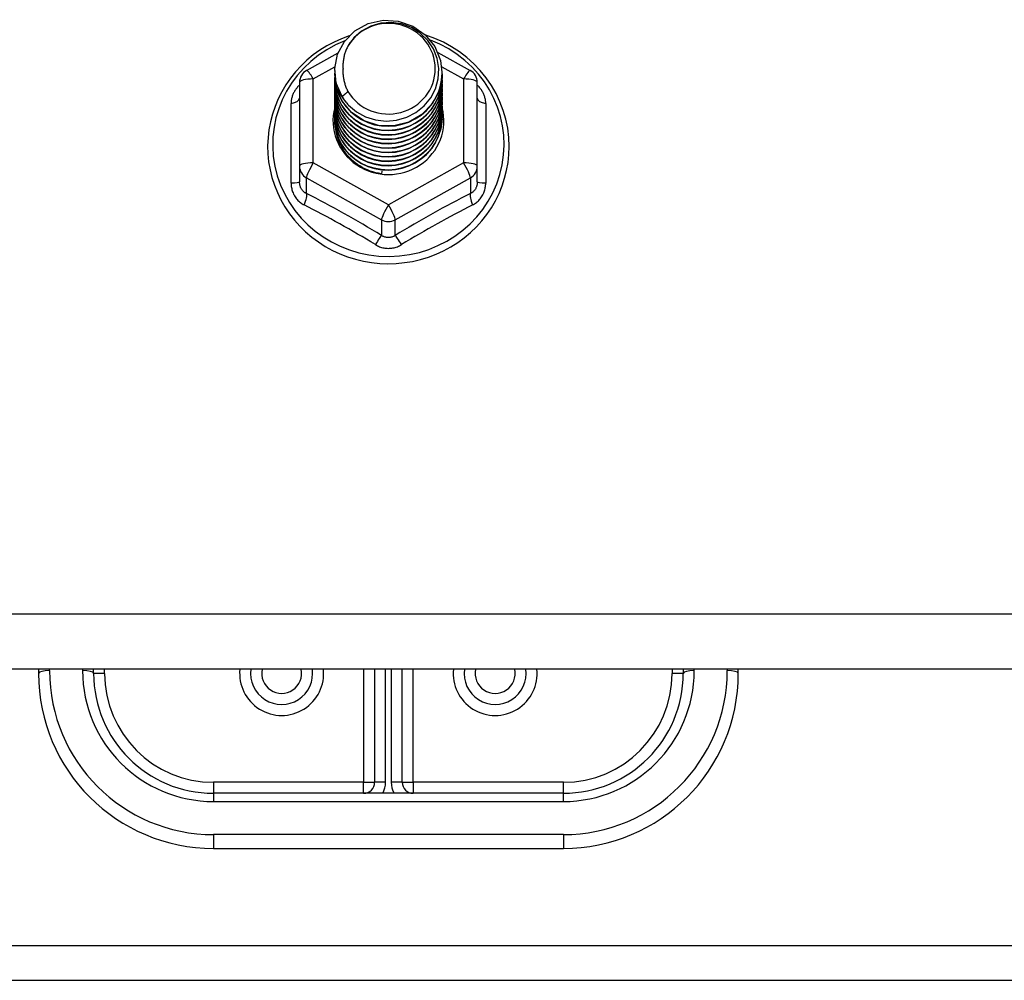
# Model space of a CAD drawing. Header units: inches. Extents: x 56.1 to 140.1, y 34.7 to 67.
# Tile 38 of 60: x 106 to 108.8, y 40.1 to 42.9. Entities that reach past the tile are written whole.
import ezdxf

# ---------------------------------------------------------------- set-up
doc = ezdxf.new("R2010")
doc.units = ezdxf.units.IN
doc.header["$MEASUREMENT"] = 0
doc.layers.add('Visible Edges(ANSI)', color=7, linetype='Continuous', lineweight=25)
doc.layers.add('Visible Tangent Edges(ANSI)', color=7, linetype='Continuous', lineweight=25)

msp = doc.modelspace()

# ---------------------------------------------------------------- linework, layer by layer
at = {"layer": 'Visible Edges(ANSI)'}
for p, q in [((106.829, 42.7179), (106.9191, 42.7682)), ((107.204, 42.7696), (107.2966, 42.7179)), ((106.9093, 42.7163), (106.9093, 42.7167)), ((106.9093, 42.7037), (106.9093, 42.7042)), ((106.9093, 42.6912), (106.9093, 42.6916)), ((107.2163, 42.71), (107.2163, 42.7104)), ((107.2163, 42.6975), (107.2163, 42.6979)), ((106.8089, 42.6836), (106.8089, 42.444)), ((106.9093, 42.6787), (106.9093, 42.6791)), ((106.9093, 42.6661), (106.9093, 42.6665)), ((107.2163, 42.6849), (107.2163, 42.6853)), ((107.2163, 42.6724), (107.2163, 42.6728)), ((107.3167, 42.444), (107.3167, 42.6836)), ((106.9093, 42.6536), (106.9093, 42.654)), ((106.9093, 42.6411), (106.9093, 42.6415)), ((107.2163, 42.6599), (107.2163, 42.6603)), ((107.2163, 42.6473), (107.2163, 42.6477)), ((107.2163, 42.6348), (107.2163, 42.6352)), ((106.9093, 42.6285), (106.9093, 42.6289)), ((106.9093, 42.616), (106.9093, 42.6164)), ((107.2163, 42.6222), (107.2163, 42.6227)), ((107.2163, 42.6097), (107.2163, 42.6101)), ((106.9093, 42.6034), (106.9093, 42.6038)), ((106.9093, 42.5909), (106.9093, 42.5913)), ((106.9093, 42.5784), (106.9093, 42.5788)), ((107.2163, 42.5972), (107.2163, 42.5976)), ((107.2163, 42.5846), (107.2163, 42.585)), ((106.8089, 42.444), (106.8089, 42.3992)), ((107.3167, 42.3992), (107.3167, 42.444)), ((107.0444, 42.43), (107.0431, 42.4225)), ((138.5628, 41.0071), (98.9289, 41.0071)), ((106.0628, 41.0071), (106.0628, 40.9948)), ((106.2203, 40.9948), (106.2203, 41.0071)), ((107.0234, 41.0071), (107.0234, 40.6838)), ((107.1022, 40.6838), (107.1022, 41.0071)), ((107.9053, 41.0071), (107.9053, 40.9948)), ((108.0628, 40.9948), (108.0628, 41.0071)), ((107.5628, 40.6523), (106.5628, 40.6523)), ((106.5628, 40.4948), (107.5628, 40.4948)), ((105.6878, 40.1179), (133.9378, 40.1179))]:
    msp.add_line(p, q, dxfattribs=at)
at = {"layer": 'Visible Edges(ANSI)', "flags": 128}
for points in [[(106.9302, 42.643), (106.9137, 42.6815), (106.9094, 42.723), (106.9175, 42.764), (106.9373, 42.801), (106.9673, 42.8312), (107.0051, 42.8519), (107.0475, 42.8615), (107.0911, 42.8591), (107.1325, 42.8449), (107.1682, 42.82), (107.1954, 42.7864), (107.2118, 42.7467), (107.2162, 42.7041), (107.2082, 42.662), (107.1884, 42.6237), (107.1584, 42.5924), (107.1207, 42.5705), (107.0783, 42.5598), (107.0346, 42.561), (106.9932, 42.574), (106.9575, 42.5977), (106.9303, 42.6302), (106.9138, 42.6688), (106.9094, 42.7102)], [(106.9488, 42.6183), (106.9715, 42.5995), (106.9977, 42.5853), (107.0263, 42.5764), (107.0561, 42.5732), (107.0861, 42.5758), (107.115, 42.5841), (107.1416, 42.5979), (107.1648, 42.6166), (107.1836, 42.6394), (107.1972, 42.6656), (107.2051, 42.6938), (107.2068, 42.723), (107.2022, 42.7519), (107.1916, 42.7793), (107.1753, 42.8039), (107.154, 42.8246), (107.1288, 42.8405), (107.1006, 42.8508), (107.0709, 42.8551), (107.041, 42.853), (107.0123, 42.8447), (106.9863, 42.8306), (106.9641, 42.8112), (106.947, 42.7876)], [(106.9509, 42.8168), (106.9288, 42.8087), (106.9074, 42.7991), (106.8868, 42.7881), (106.8669, 42.7758), (106.8479, 42.7622), (106.8299, 42.7473), (106.8131, 42.7313), (106.7973, 42.7142), (106.7829, 42.6961), (106.7697, 42.677), (106.7579, 42.6571), (106.7475, 42.6365), (106.7387, 42.6152), (106.7313, 42.5934), (106.7255, 42.5712), (106.7213, 42.5486), (106.7187, 42.5258), (106.7177, 42.5028), (106.7183, 42.4798), (106.7205, 42.457), (106.7244, 42.4343), (106.7299, 42.412), (106.7369, 42.3901), (106.7455, 42.3687), (106.7555, 42.3479), (106.767, 42.3279), (106.7799, 42.3086), (106.7941, 42.2903), (106.8095, 42.273), (106.8261, 42.2567), (106.8439, 42.2416), (106.8626, 42.2277), (106.8823, 42.215), (106.9028, 42.2038), (106.9241, 42.1939), (106.946, 42.1854), (106.9684, 42.1784), (106.9913, 42.1729), (107.0145, 42.1689), (107.038, 42.1665), (107.0615, 42.1656), (107.0851, 42.1663), (107.1085, 42.1686), (107.1317, 42.1724), (107.1547, 42.1777), (107.1772, 42.1845), (107.1991, 42.1929), (107.2205, 42.2026), (107.2411, 42.2137), (107.2609, 42.2262), (107.2797, 42.24), (107.2976, 42.255), (107.3143, 42.2711), (107.3299, 42.2883), (107.3442, 42.3066), (107.3573, 42.3257), (107.3689, 42.3457), (107.3791, 42.3664), (107.3878, 42.3877), (107.395, 42.4096), (107.4007, 42.4319), (107.4047, 42.4545), (107.4071, 42.4773), (107.408, 42.5003)], [(107.408, 42.5003), (107.4069, 42.5266), (107.4037, 42.5527), (107.3984, 42.5785), (107.391, 42.6038), (107.3816, 42.6284), (107.3703, 42.6523), (107.357, 42.6752), (107.342, 42.697), (107.3252, 42.7176), (107.3069, 42.7369), (107.287, 42.7547), (107.2658, 42.7709), (107.2433, 42.7855), (107.2198, 42.7983), (107.1952, 42.8093), (107.1699, 42.8184)], [(106.947, 42.7876), (106.9457, 42.7851), (106.9445, 42.7826), (106.9433, 42.78), (106.9422, 42.7774), (106.9412, 42.7748), (106.9402, 42.7721), (106.9392, 42.7695), (106.9384, 42.7668), (106.9376, 42.7641), (106.9368, 42.7614), (106.9361, 42.7587), (106.9355, 42.7559), (106.935, 42.7532), (106.9345, 42.7504), (106.9341, 42.7476), (106.9337, 42.7448), (106.9334, 42.7421), (106.9331, 42.7393), (106.933, 42.7365), (106.9329, 42.7337), (106.9328, 42.7309), (106.9328, 42.7281), (106.9329, 42.7253), (106.9331, 42.7224)], [(106.9331, 42.7224), (106.9329, 42.7196), (106.9329, 42.7168), (106.9329, 42.714), (106.9329, 42.7112), (106.933, 42.7084), (106.9332, 42.7056), (106.9335, 42.7028), (106.9338, 42.7001), (106.9342, 42.6973), (106.9346, 42.6945), (106.9351, 42.6918), (106.9357, 42.689), (106.9363, 42.6863), (106.937, 42.6835), (106.9378, 42.6808), (106.9386, 42.6781), (106.9395, 42.6755), (106.9404, 42.6728), (106.9414, 42.6702), (106.9425, 42.6675), (106.9436, 42.665), (106.9448, 42.6624), (106.946, 42.6599), (106.9473, 42.6573)], [(106.9093, 42.7163), (106.9093, 42.7118), (106.9095, 42.7073), (106.9099, 42.7029), (106.9104, 42.6984), (106.911, 42.694), (106.9118, 42.6896), (106.9128, 42.6852), (106.9138, 42.6808), (106.915, 42.6765), (106.9164, 42.6722), (106.9179, 42.668), (106.9195, 42.6638), (106.9212, 42.6596), (106.9231, 42.6555), (106.9251, 42.6515), (106.9273, 42.6475), (106.9295, 42.6436), (106.9319, 42.6397), (106.9344, 42.636), (106.9371, 42.6323), (106.9398, 42.6286), (106.9427, 42.6251), (106.9457, 42.6217), (106.9488, 42.6183)], [(106.9093, 42.7037), (106.9106, 42.6846), (106.9145, 42.6658), (106.9209, 42.6477), (106.9298, 42.6306), (106.941, 42.6147), (106.9542, 42.6003), (106.9693, 42.5878), (106.986, 42.5773), (107.004, 42.5689), (107.0231, 42.5629), (107.0428, 42.5594), (107.0628, 42.5584), (107.0828, 42.5599), (107.1025, 42.564), (107.1216, 42.5705), (107.1396, 42.5793), (107.1563, 42.5904), (107.1714, 42.6035), (107.1846, 42.6183), (107.1958, 42.6347), (107.2047, 42.6524), (107.2111, 42.6711), (107.215, 42.6904), (107.2163, 42.71)], [(106.9093, 42.6912), (106.9106, 42.6721), (106.9145, 42.6533), (106.9209, 42.6352), (106.9298, 42.618), (106.941, 42.6021), (106.9542, 42.5878), (106.9693, 42.5752), (106.986, 42.5647), (107.004, 42.5564), (107.0231, 42.5504), (107.0428, 42.5469), (107.0628, 42.5459), (107.0828, 42.5474), (107.1025, 42.5514), (107.1216, 42.558), (107.1396, 42.5668), (107.1563, 42.5779), (107.1714, 42.5909), (107.1846, 42.6058), (107.1958, 42.6222), (107.2047, 42.6399), (107.2111, 42.6585), (107.215, 42.6778), (107.2163, 42.6975)], [(107.2162, 42.704), (107.2157, 42.6838), (107.2124, 42.6638), (107.2064, 42.6445), (107.1978, 42.6261), (107.1868, 42.609), (107.1735, 42.5935), (107.1583, 42.5798), (107.1413, 42.5682), (107.1229, 42.5589), (107.1035, 42.5521), (107.0833, 42.5479), (107.0627, 42.5463), (107.0422, 42.5474), (107.022, 42.5511), (107.0025, 42.5574), (106.9842, 42.5662), (106.9672, 42.5772), (106.952, 42.5904), (106.9387, 42.6054), (106.9277, 42.622), (106.9192, 42.6398), (106.9132, 42.6586), (106.9099, 42.678), (106.9094, 42.6977)], [(107.2162, 42.6914), (107.2157, 42.6712), (107.2124, 42.6513), (107.2064, 42.632), (107.1978, 42.6136), (107.1868, 42.5965), (107.1735, 42.5809), (107.1583, 42.5673), (107.1413, 42.5557), (107.1229, 42.5464), (107.1035, 42.5396), (107.0833, 42.5353), (107.0627, 42.5337), (107.0422, 42.5348), (107.022, 42.5385), (107.0025, 42.5449), (106.9842, 42.5536), (106.9672, 42.5647), (106.952, 42.5778), (106.9387, 42.5928), (106.9277, 42.6094), (106.9192, 42.6273), (106.9132, 42.6461), (106.9099, 42.6655), (106.9094, 42.6851)], [(106.9093, 42.6787), (106.9106, 42.6595), (106.9145, 42.6408), (106.9209, 42.6226), (106.9298, 42.6055), (106.941, 42.5896), (106.9542, 42.5752), (106.9693, 42.5627), (106.986, 42.5522), (107.004, 42.5438), (107.0231, 42.5379), (107.0428, 42.5343), (107.0628, 42.5333), (107.0828, 42.5349), (107.1025, 42.5389), (107.1216, 42.5454), (107.1396, 42.5543), (107.1563, 42.5653), (107.1714, 42.5784), (107.1846, 42.5932), (107.1958, 42.6097), (107.2047, 42.6273), (107.2111, 42.646), (107.215, 42.6653), (107.2163, 42.6849)], [(106.9093, 42.6661), (106.9106, 42.647), (106.9145, 42.6282), (106.9209, 42.6101), (106.9298, 42.5929), (106.941, 42.577), (106.9542, 42.5627), (106.9693, 42.5502), (106.986, 42.5396), (107.004, 42.5313), (107.0231, 42.5253), (107.0428, 42.5218), (107.0628, 42.5208), (107.0828, 42.5223), (107.1025, 42.5264), (107.1216, 42.5329), (107.1396, 42.5417), (107.1563, 42.5528), (107.1714, 42.5658), (107.1846, 42.5807), (107.1958, 42.5971), (107.2047, 42.6148), (107.2111, 42.6334), (107.215, 42.6528), (107.2163, 42.6724)], [(107.2162, 42.6789), (107.2157, 42.6587), (107.2124, 42.6388), (107.2064, 42.6194), (107.1978, 42.601), (107.1868, 42.5839), (107.1735, 42.5684), (107.1583, 42.5547), (107.1413, 42.5431), (107.1229, 42.5339), (107.1035, 42.527), (107.0833, 42.5228), (107.0627, 42.5212), (107.0422, 42.5223), (107.022, 42.526), (107.0025, 42.5323), (106.9842, 42.5411), (106.9672, 42.5521), (106.952, 42.5653), (106.9387, 42.5803), (106.9277, 42.5969), (106.9192, 42.6147), (106.9132, 42.6335), (106.9099, 42.653), (106.9094, 42.6726)], [(107.2162, 42.6663), (107.2157, 42.6461), (107.2124, 42.6262), (107.2064, 42.6069), (107.1978, 42.5885), (107.1868, 42.5714), (107.1735, 42.5559), (107.1583, 42.5422), (107.1413, 42.5306), (107.1229, 42.5213), (107.1035, 42.5145), (107.0833, 42.5103), (107.0627, 42.5087), (107.0422, 42.5097), (107.022, 42.5135), (107.0025, 42.5198), (106.9842, 42.5285), (106.9672, 42.5396), (106.952, 42.5528), (106.9387, 42.5678), (106.9277, 42.5844), (106.9192, 42.6022), (106.9132, 42.621), (106.9099, 42.6404), (106.9094, 42.6601)], [(106.9093, 42.6536), (106.9106, 42.6345), (106.9145, 42.6157), (106.9209, 42.5976), (106.9298, 42.5804), (106.941, 42.5645), (106.9542, 42.5502), (106.9693, 42.5376), (106.986, 42.5271), (107.004, 42.5188), (107.0231, 42.5128), (107.0428, 42.5093), (107.0628, 42.5082), (107.0828, 42.5098), (107.1025, 42.5138), (107.1216, 42.5203), (107.1396, 42.5292), (107.1563, 42.5402), (107.1714, 42.5533), (107.1846, 42.5682), (107.1958, 42.5846), (107.2047, 42.6023), (107.2111, 42.6209), (107.215, 42.6402), (107.2163, 42.6599)], [(106.9093, 42.6411), (106.9106, 42.6219), (106.9145, 42.6031), (106.9209, 42.585), (106.9298, 42.5679), (106.941, 42.552), (106.9542, 42.5376), (106.9693, 42.5251), (106.986, 42.5146), (107.004, 42.5062), (107.0231, 42.5002), (107.0428, 42.4967), (107.0628, 42.4957), (107.0828, 42.4972), (107.1025, 42.5013), (107.1216, 42.5078), (107.1396, 42.5166), (107.1563, 42.5277), (107.1714, 42.5408), (107.1846, 42.5556), (107.1958, 42.572), (107.2047, 42.5897), (107.2111, 42.6084), (107.215, 42.6277), (107.2163, 42.6473)], [(106.9093, 42.6285), (106.9106, 42.6094), (106.9145, 42.5906), (106.9209, 42.5725), (106.9298, 42.5553), (106.941, 42.5394), (106.9542, 42.5251), (106.9693, 42.5125), (106.986, 42.502), (107.004, 42.4937), (107.0231, 42.4877), (107.0428, 42.4842), (107.0628, 42.4832), (107.0828, 42.4847), (107.1025, 42.4888), (107.1216, 42.4953), (107.1396, 42.5041), (107.1563, 42.5152), (107.1714, 42.5282), (107.1846, 42.5431), (107.1958, 42.5595), (107.2047, 42.5772), (107.2111, 42.5958), (107.215, 42.6151), (107.2163, 42.6348)], [(107.2162, 42.6538), (107.2157, 42.6336), (107.2124, 42.6137), (107.2064, 42.5943), (107.1978, 42.576), (107.1868, 42.5589), (107.1735, 42.5433), (107.1583, 42.5296), (107.1413, 42.5181), (107.1229, 42.5088), (107.1035, 42.502), (107.0833, 42.4977), (107.0627, 42.4961), (107.0422, 42.4972), (107.022, 42.5009), (107.0025, 42.5072), (106.9842, 42.516), (106.9672, 42.5271), (106.952, 42.5402), (106.9387, 42.5552), (106.9277, 42.5718), (106.9192, 42.5897), (106.9132, 42.6085), (106.9099, 42.6279), (106.9094, 42.6475)], [(107.2162, 42.6413), (107.2157, 42.6211), (107.2124, 42.6011), (107.2064, 42.5818), (107.1978, 42.5634), (107.1868, 42.5463), (107.1735, 42.5308), (107.1583, 42.5171), (107.1413, 42.5055), (107.1229, 42.4962), (107.1035, 42.4894), (107.0833, 42.4852), (107.0627, 42.4836), (107.0422, 42.4847), (107.022, 42.4884), (107.0025, 42.4947), (106.9842, 42.5035), (106.9672, 42.5145), (106.952, 42.5277), (106.9387, 42.5427), (106.9277, 42.5593), (106.9192, 42.5771), (106.9132, 42.5959), (106.9099, 42.6153), (106.9094, 42.635)], [(106.9473, 42.6573), (106.9466, 42.6567), (106.9459, 42.6561), (106.9452, 42.6555), (106.9444, 42.6549), (106.9437, 42.6543), (106.943, 42.6537), (106.9423, 42.6531), (106.9416, 42.6525), (106.9409, 42.6519), (106.9402, 42.6513), (106.9394, 42.6507), (106.9387, 42.6501), (106.938, 42.6495), (106.9373, 42.6489), (106.9366, 42.6483), (106.9359, 42.6477), (106.9352, 42.6471), (106.9344, 42.6466), (106.9337, 42.646), (106.933, 42.6454), (106.9323, 42.6448), (106.9316, 42.6442), (106.9309, 42.6436), (106.9302, 42.643)], [(106.9093, 42.616), (106.9106, 42.5969), (106.9145, 42.5781), (106.9209, 42.5599), (106.9298, 42.5428), (106.941, 42.5269), (106.9542, 42.5126), (106.9693, 42.5), (106.986, 42.4895), (107.004, 42.4812), (107.0231, 42.4752), (107.0428, 42.4716), (107.0628, 42.4706), (107.0828, 42.4722), (107.1025, 42.4762), (107.1216, 42.4827), (107.1396, 42.4916), (107.1563, 42.5026), (107.1714, 42.5157), (107.1846, 42.5306), (107.1958, 42.547), (107.2047, 42.5646), (107.2111, 42.5833), (107.215, 42.6026), (107.2163, 42.6222)], [(106.9093, 42.6034), (106.9106, 42.5843), (106.9145, 42.5655), (106.9209, 42.5474), (106.9298, 42.5302), (106.941, 42.5144), (106.9542, 42.5), (106.9693, 42.4875), (106.986, 42.4769), (107.004, 42.4686), (107.0231, 42.4626), (107.0428, 42.4591), (107.0628, 42.4581), (107.0828, 42.4596), (107.1025, 42.4637), (107.1216, 42.4702), (107.1396, 42.479), (107.1563, 42.4901), (107.1714, 42.5031), (107.1846, 42.518), (107.1958, 42.5344), (107.2047, 42.5521), (107.2111, 42.5708), (107.215, 42.5901), (107.2163, 42.6097)], [(107.2162, 42.6287), (107.2157, 42.6085), (107.2124, 42.5886), (107.2064, 42.5693), (107.1978, 42.5509), (107.1868, 42.5338), (107.1735, 42.5182), (107.1583, 42.5046), (107.1413, 42.493), (107.1229, 42.4837), (107.1035, 42.4769), (107.0833, 42.4726), (107.0627, 42.471), (107.0422, 42.4721), (107.022, 42.4759), (107.0025, 42.4822), (106.9842, 42.4909), (106.9672, 42.502), (106.952, 42.5151), (106.9387, 42.5302), (106.9277, 42.5467), (106.9192, 42.5646), (106.9132, 42.5834), (106.9099, 42.6028), (106.9094, 42.6224)], [(107.2162, 42.6162), (107.2157, 42.596), (107.2124, 42.5761), (107.2064, 42.5567), (107.1978, 42.5383), (107.1868, 42.5212), (107.1735, 42.5057), (107.1583, 42.492), (107.1413, 42.4805), (107.1229, 42.4712), (107.1035, 42.4643), (107.0833, 42.4601), (107.0627, 42.4585), (107.0422, 42.4596), (107.022, 42.4633), (107.0025, 42.4696), (106.9842, 42.4784), (106.9672, 42.4895), (106.952, 42.5026), (106.9387, 42.5176), (106.9277, 42.5342), (106.9192, 42.5521), (106.9132, 42.5709), (106.9099, 42.5903), (106.9094, 42.6099)], [(106.9093, 42.5909), (106.9106, 42.5718), (106.9145, 42.553), (106.9209, 42.5349), (106.9298, 42.5177), (106.941, 42.5018), (106.9542, 42.4875), (106.9693, 42.4749), (106.986, 42.4644), (107.004, 42.4561), (107.0231, 42.4501), (107.0428, 42.4466), (107.0628, 42.4456), (107.0828, 42.4471), (107.1025, 42.4511), (107.1216, 42.4576), (107.1396, 42.4665), (107.1563, 42.4775), (107.1714, 42.4906), (107.1846, 42.5055), (107.1958, 42.5219), (107.2047, 42.5396), (107.2111, 42.5582), (107.215, 42.5775), (107.2163, 42.5972)], [(106.9093, 42.5784), (106.9106, 42.5592), (106.9145, 42.5405), (106.9209, 42.5223), (106.9298, 42.5052), (106.941, 42.4893), (106.9542, 42.4749), (106.9693, 42.4624), (106.986, 42.4519), (107.004, 42.4435), (107.0231, 42.4376), (107.0428, 42.434), (107.0628, 42.433), (107.0828, 42.4345), (107.1025, 42.4386), (107.1216, 42.4451), (107.1396, 42.454), (107.1563, 42.465), (107.1714, 42.4781), (107.1846, 42.4929), (107.1958, 42.5093), (107.2047, 42.527), (107.2111, 42.5457), (107.215, 42.565), (107.2163, 42.5846)], [(107.2162, 42.6036), (107.2157, 42.5835), (107.2124, 42.5635), (107.2064, 42.5442), (107.1978, 42.5258), (107.1868, 42.5087), (107.1735, 42.4932), (107.1583, 42.4795), (107.1413, 42.4679), (107.1229, 42.4586), (107.1035, 42.4518), (107.0833, 42.4476), (107.0627, 42.446), (107.0422, 42.447), (107.022, 42.4508), (107.0025, 42.4571), (106.9842, 42.4659), (106.9672, 42.4769), (106.952, 42.4901), (106.9387, 42.5051), (106.9277, 42.5217), (106.9192, 42.5395), (106.9132, 42.5583), (106.9099, 42.5777), (106.9094, 42.5974)], [(107.2162, 42.5911), (107.2157, 42.5709), (107.2124, 42.551), (107.2064, 42.5316), (107.1978, 42.5133), (107.1868, 42.4962), (107.1735, 42.4806), (107.1583, 42.467), (107.1413, 42.4554), (107.1229, 42.4461), (107.1035, 42.4393), (107.0833, 42.435), (107.0627, 42.4334), (107.0422, 42.4345), (107.022, 42.4382), (107.0025, 42.4445), (106.9842, 42.4533), (106.9672, 42.4644), (106.952, 42.4775), (106.9387, 42.4925), (106.9277, 42.5091), (106.9192, 42.527), (106.9132, 42.5458), (106.9099, 42.5652), (106.9094, 42.5848)], [(107.2162, 42.5786), (107.2162, 42.5785), (107.2162, 42.5784), (107.2162, 42.5783), (107.2162, 42.5782), (107.2162, 42.5781), (107.2162, 42.578), (107.2162, 42.5779), (107.2162, 42.5778), (107.2162, 42.5777), (107.2163, 42.5776), (107.2163, 42.5775), (107.2163, 42.5774), (107.2163, 42.5773), (107.2163, 42.5772), (107.2163, 42.5771), (107.2163, 42.5771), (107.2163, 42.577), (107.2163, 42.5769), (107.2163, 42.5768), (107.2163, 42.5767), (107.2163, 42.5766), (107.2163, 42.5765), (107.2163, 42.5764), (107.2163, 42.5763)], [(107.0431, 42.4225), (107.0348, 42.4239), (107.0267, 42.4257), (107.0187, 42.4279), (107.0108, 42.4305), (107.0031, 42.4335), (106.9955, 42.4369), (106.9882, 42.4407), (106.981, 42.4449), (106.9741, 42.4494), (106.9675, 42.4543), (106.9612, 42.4595), (106.9552, 42.4651), (106.9495, 42.4709), (106.9441, 42.4771), (106.9391, 42.4835), (106.9345, 42.4902), (106.9302, 42.4971), (106.9264, 42.5042), (106.9229, 42.5115), (106.9199, 42.5189), (106.9173, 42.5266), (106.9151, 42.5343), (106.9134, 42.5422), (106.9121, 42.5501)]]:
    msp.add_lwpolyline(points, dxfattribs=at)
at = {"layer": 'Visible Edges(ANSI)'}
for centre, radius, start, end in [((106.8482, 42.6836), 0.0394, 119.1745, 180), ((107.2774, 42.6836), 0.0394, 0, 60.8255), ((106.7577, 40.9948), 0.0886, 172.0413, 7.9587), ((107.3679, 40.9948), 0.0886, 172.0413, 7.9587), ((106.5628, 40.9948), 0.5, 180, 270), ((106.5628, 40.9948), 0.3425, 180, 270), ((107.5628, 40.9948), 0.3425, 270, 0), ((107.5628, 40.9948), 0.5, 270, 0), ((106.9919, 40.6838), 0.0315, 270, 0), ((107.1337, 40.6838), 0.0315, 180, 270)]:
    msp.add_arc(centre, radius, start, end, dxfattribs=at)
for centre, major_axis, start_param, end_param in [((107.0628, 42.7228), (0.1339, 0), 3.671471, 8.899926), ((107.0628, 42.7177), (0.1535, 0), 3.669461, 3.875388), ((107.0628, 42.5738), (-0.1585, 0), 6.031816, 9.674875)]:
    msp.add_ellipse(centre, major_axis=major_axis, ratio=0.966998, start_param=start_param, end_param=end_param, dxfattribs=at)
at = {"layer": 'Visible Tangent Edges(ANSI)'}
for p, q in [((106.8482, 42.6936), (106.9097, 42.7279)), ((107.2153, 42.7283), (107.2774, 42.6936)), ((106.8482, 42.454), (106.8482, 42.6936)), ((107.2774, 42.6936), (107.2774, 42.454)), ((106.7846, 42.3962), (106.7846, 42.6234)), ((107.341, 42.6234), (107.341, 42.3962)), ((107.0628, 42.3342), (106.8482, 42.454)), ((107.2774, 42.454), (107.0628, 42.3342)), ((106.8285, 42.411), (107.0431, 42.2912)), ((106.8285, 42.3662), (106.8285, 42.411)), ((107.0825, 42.2912), (107.2971, 42.411)), ((107.2971, 42.411), (107.2971, 42.3662)), ((107.0431, 42.2912), (107.0431, 42.2464)), ((107.0825, 42.2464), (107.0825, 42.2912)), ((138.5628, 41.1639), (98.9289, 41.1639)), ((106.0943, 41.0028), (106.0943, 41.0071)), ((106.1888, 41.0071), (106.1888, 41.0028)), ((106.2518, 40.9948), (106.2518, 41.0071)), ((106.9919, 41.0071), (106.9919, 40.6838)), ((107.0549, 40.6838), (107.0549, 41.0071)), ((107.0707, 41.0071), (107.0707, 40.6838)), ((107.1337, 40.6838), (107.1337, 41.0071)), ((107.8738, 41.0071), (107.8738, 40.9948)), ((107.9368, 41.0028), (107.9368, 41.0071)), ((108.0313, 41.0071), (108.0313, 41.0028)), ((106.2518, 40.9948), (106.2203, 40.9948)), ((107.9053, 40.9948), (107.8738, 40.9948)), ((106.9919, 40.6838), (106.5628, 40.6838)), ((106.5628, 40.6838), (106.5628, 40.6523)), ((106.9919, 40.6523), (106.9919, 40.6838)), ((106.9919, 40.6838), (107.0234, 40.6838)), ((107.0549, 40.6838), (107.0234, 40.6838)), ((107.1022, 40.6838), (107.0707, 40.6838)), ((107.1022, 40.6838), (107.1337, 40.6838)), ((107.5628, 40.6838), (107.1337, 40.6838)), ((107.1337, 40.6838), (107.1337, 40.6523)), ((107.5628, 40.6523), (107.5628, 40.6838)), ((106.5628, 40.6523), (106.5628, 40.6288)), ((107.5628, 40.6288), (107.5628, 40.6523)), ((106.5628, 40.6288), (107.5628, 40.6288)), ((107.5628, 40.5343), (106.5628, 40.5343)), ((106.5628, 40.5343), (106.5628, 40.4948)), ((107.5628, 40.5343), (107.5628, 40.4948)), ((105.6878, 40.2169), (133.9378, 40.2169))]:
    msp.add_line(p, q, dxfattribs=at)
at = {"layer": 'Visible Tangent Edges(ANSI)', "flags": 128}
for points in [[(106.8089, 42.6761), (106.807, 42.6743), (106.8052, 42.6725), (106.8034, 42.6706), (106.8017, 42.6686), (106.8001, 42.6666), (106.7986, 42.6646), (106.7971, 42.6625), (106.7957, 42.6604), (106.7944, 42.6582), (106.7932, 42.656), (106.792, 42.6538), (106.7909, 42.6516), (106.7899, 42.6493), (106.789, 42.647), (106.7882, 42.6447), (106.7874, 42.6423), (106.7868, 42.64), (106.7862, 42.6376), (106.7857, 42.6353), (106.7853, 42.6329), (106.785, 42.6305), (106.7848, 42.6281), (106.7847, 42.6258), (106.7846, 42.6234)], [(107.341, 42.6234), (107.3409, 42.6258), (107.3408, 42.6281), (107.3406, 42.6305), (107.3403, 42.6329), (107.3399, 42.6353), (107.3394, 42.6376), (107.3388, 42.64), (107.3382, 42.6423), (107.3374, 42.6447), (107.3366, 42.647), (107.3357, 42.6493), (107.3347, 42.6516), (107.3336, 42.6538), (107.3324, 42.656), (107.3312, 42.6582), (107.3299, 42.6604), (107.3285, 42.6625), (107.327, 42.6646), (107.3255, 42.6666), (107.3239, 42.6686), (107.3222, 42.6706), (107.3204, 42.6725), (107.3186, 42.6743), (107.3167, 42.6761)], [(106.7846, 42.3962), (106.7847, 42.393), (106.7849, 42.3897), (106.7853, 42.3865), (106.7858, 42.3833), (106.7864, 42.3801), (106.7872, 42.3769), (106.7881, 42.3738), (106.7891, 42.3707), (106.7903, 42.3678), (106.7916, 42.3648), (106.7931, 42.362), (106.7947, 42.3592), (106.7964, 42.3565), (106.7982, 42.3539), (106.8001, 42.3514), (106.8022, 42.3489), (106.8043, 42.3466), (106.8066, 42.3444), (106.8089, 42.3423), (106.8114, 42.3404), (106.8139, 42.3385), (106.8165, 42.3368), (106.8192, 42.3352), (106.822, 42.3337)], [(106.8285, 42.3662), (106.8271, 42.3669), (106.8257, 42.3677), (106.8243, 42.3685), (106.823, 42.3694), (106.8217, 42.3704), (106.8204, 42.3715), (106.8192, 42.3726), (106.8181, 42.3738), (106.817, 42.375), (106.816, 42.3764), (106.815, 42.3777), (106.8141, 42.3791), (106.8133, 42.3806), (106.8126, 42.3821), (106.8119, 42.3837), (106.8112, 42.3853), (106.8107, 42.3869), (106.8102, 42.3886), (106.8098, 42.3903), (106.8095, 42.3921), (106.8092, 42.3938), (106.809, 42.3956), (106.8089, 42.3974), (106.8089, 42.3992)], [(107.3167, 42.3992), (107.3167, 42.3974), (107.3166, 42.3956), (107.3164, 42.3938), (107.3161, 42.3921), (107.3158, 42.3903), (107.3154, 42.3886), (107.3149, 42.3869), (107.3144, 42.3853), (107.3137, 42.3837), (107.313, 42.3821), (107.3123, 42.3806), (107.3114, 42.3791), (107.3106, 42.3777), (107.3096, 42.3764), (107.3086, 42.375), (107.3075, 42.3738), (107.3064, 42.3726), (107.3052, 42.3715), (107.3039, 42.3704), (107.3026, 42.3694), (107.3013, 42.3685), (107.2999, 42.3677), (107.2985, 42.3669), (107.2971, 42.3662)], [(107.3036, 42.3337), (107.3064, 42.3352), (107.3091, 42.3368), (107.3117, 42.3385), (107.3142, 42.3404), (107.3167, 42.3423), (107.319, 42.3444), (107.3213, 42.3466), (107.3234, 42.3489), (107.3255, 42.3514), (107.3274, 42.3539), (107.3292, 42.3565), (107.3309, 42.3592), (107.3325, 42.362), (107.334, 42.3648), (107.3353, 42.3678), (107.3365, 42.3707), (107.3375, 42.3738), (107.3384, 42.3769), (107.3392, 42.3801), (107.3398, 42.3833), (107.3403, 42.3865), (107.3407, 42.3897), (107.3409, 42.393), (107.341, 42.3962)], [(107.0825, 42.2464), (107.081, 42.2455), (107.0795, 42.2446), (107.0779, 42.2438), (107.0763, 42.2431), (107.0747, 42.2425), (107.073, 42.2419), (107.0714, 42.2414), (107.0697, 42.241), (107.068, 42.2407), (107.0663, 42.2405), (107.0645, 42.2404), (107.0628, 42.2403), (107.0611, 42.2404), (107.0594, 42.2405), (107.0576, 42.2407), (107.0559, 42.241), (107.0543, 42.2414), (107.0526, 42.2419), (107.0509, 42.2424), (107.0493, 42.2431), (107.0477, 42.2438), (107.0461, 42.2446), (107.0446, 42.2455), (107.0431, 42.2464)], [(107.0255, 42.2201), (107.0283, 42.2184), (107.0312, 42.2169), (107.0342, 42.2155), (107.0372, 42.2143), (107.0403, 42.2132), (107.0434, 42.2122), (107.0466, 42.2114), (107.0498, 42.2107), (107.053, 42.2102), (107.0563, 42.2098), (107.0596, 42.2096), (107.0628, 42.2095), (107.0661, 42.2096), (107.0694, 42.2098), (107.0726, 42.2102), (107.0759, 42.2107), (107.0791, 42.2114), (107.0822, 42.2122), (107.0853, 42.2132), (107.0884, 42.2143), (107.0915, 42.2156), (107.0944, 42.2169), (107.0973, 42.2184), (107.1001, 42.2201)]]:
    msp.add_lwpolyline(points, dxfattribs=at)
at = {"layer": 'Visible Tangent Edges(ANSI)'}
for centre, radius, start, end in [((106.5628, 41.0028), 0.4685, 180, 270), ((106.5628, 41.0028), 0.374, 180, 270), ((106.7577, 40.9948), 0.1201, 174.1375, 5.8625), ((106.7577, 40.9948), 0.0571, 167.5933, 12.4067), ((107.3679, 40.9948), 0.1201, 174.1375, 5.8625), ((107.3679, 40.9948), 0.0571, 167.5933, 12.4067), ((107.5628, 41.0028), 0.4685, 270, 0), ((107.5628, 41.0028), 0.374, 270, 0), ((106.5628, 40.9948), 0.311, 180, 270), ((107.5628, 40.9948), 0.311, 270, 0), ((106.9919, 40.6838), 0.063, 330, 0), ((107.1337, 40.6838), 0.063, 180, 210)]:
    msp.add_arc(centre, radius, start, end, dxfattribs=at)
for centre, major_axis, ratio, start_param, end_param in [((107.0628, 42.5063), (0.3308, 0), 0.966998, 1.955468, 7.482801), ((106.8482, 42.6836), (-0.0192, 0.0344), 0.127392, 4.936728, 6.283185), ((107.2774, 42.6836), (0.0192, 0.0344), 0.127392, 0, 1.346458), ((106.8482, 42.6836), (-0.0394, 0), 0.254784, 4.712389, 6.283185), ((107.2774, 42.6836), (0.0394, 0), 0.254784, 0, 1.570796), ((106.7695, 42.6387), (0.0394, 0), 0.420933, 5.107073, 6.283185), ((107.3561, 42.6387), (-0.0394, 0), 0.420933, 0, 1.176113), ((106.8482, 42.444), (-0.0394, 0), 0.254784, 4.712389, 6.283185), ((106.8482, 42.444), (-0.0394, 0), 0.966998, 0, 1.047198), ((106.8482, 42.444), (-0.0192, -0.0344), 0.127392, 4.48805, 6.058847), ((107.2774, 42.444), (0.0394, 0), 0.254784, 0, 1.570796), ((107.2774, 42.444), (0.0192, -0.0344), 0.127392, 0.224339, 1.795135), ((107.2774, 42.444), (0.0394, 0), 0.966998, 5.235988, 6.283185), ((106.7695, 42.3992), (0.0394, 0), 0.080687, 5.107073, 6.283185), ((107.3561, 42.3992), (-0.0394, 0), 0.080687, 0, 1.176113), ((106.8089, 42.3332), (0.0178, 0.0351), 0.295528, 4.874003, 6.050115), ((106.9358, 42.1297), (-0.6046, 0.361), 0.220649, 4.666525, 5.020223), ((107.1898, 42.1297), (-0.6046, -0.361), 0.220649, 4.404555, 4.758253), ((107.3167, 42.3332), (-0.0178, 0.0351), 0.295528, 0.23307, 1.409183), ((106.9237, 42.1094), (0.5734, -0.3423), 0.220649, 1.524932, 1.878631), ((107.0628, 42.3242), (-0.0192, -0.0344), 0.127392, 4.48805, 6.058847), ((107.0628, 42.3242), (0.0192, -0.0344), 0.127392, 0.224339, 1.795135), ((107.2019, 42.1094), (0.5734, 0.3423), 0.220649, 1.262962, 1.61666), ((107.0628, 42.3242), (0.0394, 0), 0.966998, 4.18879, 5.235988), ((107.0234, 42.2134), (0.0205, 0.0336), 0.044718, 0.222707, 1.398819), ((107.1022, 42.2134), (-0.0205, 0.0336), 0.044718, 4.884366, 6.060479), ((106.0943, 40.9948), (-0.0315, 0), 0.254784, 4.712389, 6.283185), ((106.1888, 40.9948), (0.0315, 0), 0.254784, 0, 1.570796), ((107.9368, 40.9948), (-0.0315, 0), 0.254784, 4.712389, 6.283185), ((108.0313, 40.9948), (0.0315, 0), 0.254784, 0, 1.570796)]:
    msp.add_ellipse(centre, major_axis=major_axis, ratio=ratio, start_param=start_param, end_param=end_param, dxfattribs=at)

doc.saveas('drawing.dxf')
